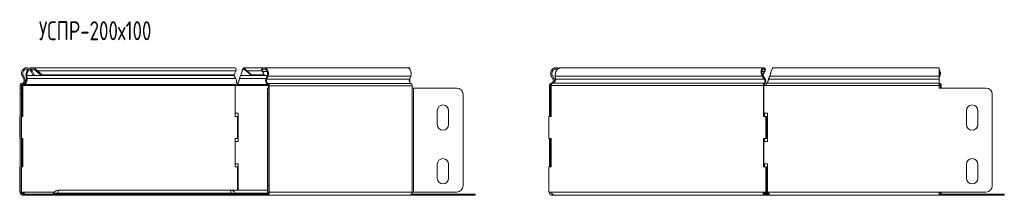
# Model space of a CAD drawing. Header units: millimetres. Extents: x -202 to 1415, y -6882 to 292.
# Tile 6 of 9: x -166 to 614, y -1518 to -1379. Entities that reach past the tile are written whole.
import ezdxf

# ---------------------------------------------------------------- set-up
doc = ezdxf.new("R2010")
doc.units = ezdxf.units.MM
doc.styles.add('SLDTEXTSTYLE3', font='TXT', dxfattribs={"width": 0.7, "bigfont": 'bigfont'})

msp = doc.modelspace()

# ---------------------------------------------------------------- linework, layer by layer
at = {"color": 7, "linetype": 'Continuous', "lineweight": 15}
for p, q in [((-157.77, -1419.19), (-157.09, -1418.46)), ((-157.08, -1420.09), (-156.2, -1419.62)), ((-157.08, -1420.09), (-155.34, -1423.35)), ((3.99, -1417.23), (-156.38, -1417.23)), ((-156.2, -1419.62), (-154.46, -1422.88)), ((-154.01, -1419.19), (-153.53, -1418.46)), ((-152.61, -1420.09), (-151.98, -1419.62)), ((-152.61, -1420.09), (-148.76, -1423.35)), ((-151.98, -1419.62), (-148.14, -1422.88)), ((3.82, -1422.88), (5.2, -1419.62)), ((27.88, -1417.23), (11.63, -1417.23)), ((12.59, -1419.19), (12.59, -1418.46)), ((13.89, -1419.62), (17.59, -1422.88)), ((13.89, -1420.09), (13.89, -1419.62)), ((13.89, -1420.09), (17.59, -1423.35)), ((26.18, -1419.19), (25.7, -1418.46)), ((26.61, -1420.09), (25.99, -1419.62)), ((27.37, -1422.88), (25.99, -1419.62)), ((28, -1423.35), (26.61, -1420.09)), ((141.02, -1417.23), (27.88, -1417.23)), ((143.14, -1417.23), (141.02, -1417.23)), ((143.14, -1418.38), (143.14, -1417.23)), ((423.38, -1417.23), (263.01, -1417.23)), ((423.97, -1420.09), (422.78, -1422.88)), ((424.59, -1419.62), (423.21, -1422.88)), ((423.97, -1420.09), (424.59, -1419.62)), ((424.4, -1419.19), (424.89, -1418.46)), ((562.53, -1417.23), (431.02, -1417.23)), ((562.53, -1423.85), (562.53, -1417.23)), ((-164.14, -1423.85), (-162.87, -1426.23)), ((-163.26, -1423.38), (-161.99, -1425.76)), ((-161.03, -1423.85), (-160.41, -1423.38)), ((-160.73, -1426.23), (-161.03, -1423.85)), ((-160.73, -1426.23), (-160.11, -1425.76)), ((-160.11, -1425.76), (-160.41, -1423.38)), ((-154.46, -1422.88), (-155.34, -1423.35)), ((-148.14, -1422.88), (-148.76, -1423.35)), ((3.19, -1423.35), (-148.76, -1423.35)), ((3.82, -1422.88), (-148.14, -1422.88)), ((3.19, -1423.35), (3.82, -1422.88)), ((3.51, -1423.11), (3.64, -1423.38)), ((3.64, -1423.38), (5.14, -1425.76)), ((7.76, -1427.28), (7.76, -1427.29)), ((8.18, -1425.76), (9.03, -1423.38)), ((27.37, -1422.88), (17.59, -1422.88)), ((17.59, -1422.88), (17.59, -1423.35)), ((28, -1423.35), (17.59, -1423.35)), ((28, -1423.35), (27.37, -1422.88)), ((30.07, -1423.35), (28, -1423.35)), ((30.06, -1423.38), (29.16, -1425.76)), ((30.69, -1423.85), (29.79, -1426.23)), ((142.92, -1426.23), (143.82, -1423.85)), ((143.14, -1425.76), (143.14, -1425.67)), ((143.14, -1425.76), (143.14, -1429.03)), ((255.25, -1423.85), (256.13, -1423.38)), ((256.52, -1426.23), (255.25, -1423.85)), ((257.4, -1425.76), (256.13, -1423.38)), ((256.52, -1426.23), (257.4, -1425.76)), ((258.36, -1423.85), (258.66, -1426.23)), ((422.41, -1423.85), (423.03, -1423.38)), ((423.91, -1426.23), (422.41, -1423.85)), ((423.21, -1422.88), (422.9, -1423.11)), ((424.53, -1425.76), (423.03, -1423.38)), ((423.91, -1426.23), (424.53, -1425.76)), ((427.15, -1427.28), (427.15, -1427.29)), ((428.42, -1423.38), (427.57, -1425.76)), ((428.42, -1423.85), (427.57, -1426.23)), ((427.57, -1426.23), (427.57, -1425.76)), ((428.42, -1423.85), (428.42, -1423.38)), ((562.59, -1423.38), (562.53, -1423.55)), ((562.53, -1423.85), (562.53, -1426.23)), ((563.21, -1423.85), (562.53, -1425.67)), ((562.53, -1429.54), (562.53, -1426.23)), ((-165.67, -1431.28), (-165.67, -1433.28)), ((-165.67, -1438.28), (-165.67, -1433.28)), ((-165.67, -1433.28), (-164.67, -1433.28)), ((-164.67, -1431.28), (-164.67, -1433.28)), ((-164.67, -1433.28), (-164.67, -1438.28)), ((-163.52, -1431.28), (-164.22, -1431.28)), ((-164.22, -1455.73), (-164.22, -1431.28)), ((-163.52, -1455.73), (-163.52, -1431.28)), ((-162.71, -1430.51), (-162.83, -1429.86)), ((4.76, -1431.28), (4.76, -1455.73)), ((6.05, -1431.28), (4.76, -1431.28)), ((6.59, -1430.51), (6.59, -1429.54)), ((30.33, -1433.28), (31.33, -1433.28)), ((30.33, -1438.28), (30.33, -1433.28)), ((31.06, -1431.54), (31.06, -1433.28)), ((31.33, -1433.28), (31.33, -1438.28)), ((31.77, -1433.28), (31.33, -1433.28)), ((31.77, -1431.54), (31.77, -1433.28)), ((144.9, -1433.28), (144.9, -1431.54)), ((145.96, -1433.28), (144.9, -1433.28)), ((145.96, -1433.28), (180.34, -1433.28)), ((253.72, -1431.28), (253.72, -1453.23)), ((253.72, -1431.28), (254.72, -1431.28)), ((254.72, -1431.28), (254.72, -1453.23)), ((255.32, -1430.51), (255.07, -1429.54)), ((255.17, -1431.28), (255.17, -1455.73)), ((423.44, -1455.73), (423.44, -1431.28)), ((424.15, -1431.28), (423.44, -1431.28)), ((423.74, -1453.23), (423.74, -1431.28)), ((423.74, -1431.28), (425.44, -1431.28)), ((424.19, -1430.51), (424.01, -1429.54)), ((562.53, -1431.28), (562.53, -1429.54)), ((562.53, -1431.28), (562.53, -1433.28)), ((599.74, -1433.28), (562.53, -1433.28)), ((563.59, -1431.54), (563.59, -1433.28)), ((564.3, -1431.54), (564.3, -1433.28)), ((-165.67, -1510.73), (-165.67, -1438.28)), ((-164.67, -1510.73), (-164.67, -1438.28)), ((30.33, -1438.28), (30.33, -1510.73)), ((31.33, -1438.28), (31.33, -1510.73)), ((185.34, -1438.28), (185.34, -1510.73)), ((185.35, -1438.28), (185.35, -1510.73)), ((604.74, -1510.73), (604.74, -1438.28)), ((164.85, -1462.23), (164.85, -1451.23)), ((173.85, -1451.23), (173.85, -1462.23)), ((584.24, -1462.23), (584.24, -1451.23)), ((593.24, -1451.23), (593.24, -1462.23)), ((-166.06, -1455.73), (-166.06, -1473.23)), ((-166.06, -1455.73), (-165.67, -1455.73)), ((-164.67, -1455.73), (-163.52, -1455.73)), ((7.05, -1453.23), (4.76, -1453.23)), ((4.76, -1455.73), (6.59, -1455.73)), ((6.59, -1473.23), (6.59, -1455.73)), ((7.05, -1475.73), (7.05, -1453.23)), ((253.33, -1473.23), (253.33, -1455.73)), ((255.17, -1455.73), (253.33, -1455.73)), ((253.72, -1453.23), (254.72, -1453.23)), ((253.72, -1455.73), (253.72, -1453.23)), ((254.72, -1455.73), (254.72, -1453.23)), ((425.28, -1455.73), (423.44, -1455.73)), ((423.74, -1453.23), (426.44, -1453.23)), ((424.15, -1455.73), (424.15, -1453.23)), ((425.28, -1455.73), (425.28, -1473.23)), ((425.28, -1455.73), (425.99, -1455.73)), ((425.99, -1455.73), (425.99, -1473.23)), ((426.44, -1453.23), (426.44, -1475.73)), ((-166.06, -1473.23), (-165.67, -1473.23)), ((-163.52, -1473.23), (-164.67, -1473.23)), ((-164.22, -1495.73), (-164.22, -1473.23)), ((-163.52, -1495.73), (-163.52, -1473.23)), ((6.59, -1473.23), (4.76, -1473.23)), ((4.76, -1473.23), (4.76, -1495.73)), ((253.33, -1473.23), (255.17, -1473.23)), ((253.72, -1475.73), (253.72, -1473.23)), ((254.72, -1475.73), (254.72, -1473.23)), ((255.17, -1473.23), (255.17, -1495.73)), ((423.44, -1473.23), (425.28, -1473.23)), ((423.44, -1495.73), (423.44, -1473.23)), ((424.15, -1475.73), (424.15, -1473.23)), ((425.28, -1473.23), (425.99, -1473.23)), ((4.76, -1475.73), (7.05, -1475.73)), ((253.72, -1475.73), (254.72, -1475.73)), ((253.72, -1475.73), (253.72, -1493.23)), ((254.72, -1475.73), (254.72, -1493.23)), ((423.74, -1493.23), (423.74, -1475.73)), ((426.44, -1475.73), (423.74, -1475.73)), ((-166.06, -1495.73), (-166.06, -1515.73)), ((-166.06, -1495.73), (-165.67, -1495.73)), ((-164.67, -1495.73), (-163.52, -1495.73)), ((7.05, -1493.23), (4.76, -1493.23)), ((4.76, -1495.73), (6.59, -1495.73)), ((6.59, -1514.23), (6.59, -1495.73)), ((7.05, -1514.23), (7.05, -1493.23)), ((164.85, -1504.73), (164.85, -1493.73)), ((173.85, -1493.73), (173.85, -1504.73)), ((253.33, -1515.73), (253.33, -1495.73)), ((255.17, -1495.73), (253.33, -1495.73)), ((253.72, -1493.23), (254.72, -1493.23)), ((253.72, -1495.73), (253.72, -1493.23)), ((254.72, -1495.73), (254.72, -1493.23)), ((425.28, -1495.73), (423.44, -1495.73)), ((423.74, -1493.23), (426.44, -1493.23)), ((424.15, -1495.73), (424.15, -1493.23)), ((425.28, -1495.73), (425.28, -1515.73)), ((425.28, -1495.73), (425.99, -1495.73)), ((425.99, -1495.73), (425.99, -1515.73)), ((426.44, -1493.23), (426.44, -1515.73)), ((584.24, -1504.73), (584.24, -1493.73)), ((593.24, -1493.73), (593.24, -1504.73)), ((-165.67, -1515.73), (-165.67, -1510.73)), ((-164.67, -1510.73), (-164.67, -1515.73)), ((30.33, -1515.73), (30.33, -1510.73)), ((31.33, -1510.73), (31.33, -1515.73)), ((-166.06, -1515.73), (-165.67, -1515.73)), ((-164.67, -1515.73), (-165.67, -1515.73)), ((-164.67, -1515.73), (-164.58, -1515.73)), ((-161.52, -1517.23), (-163.17, -1517.23)), ((-161.52, -1518.23), (-163.17, -1518.23)), ((-161.52, -1517.23), (-161.52, -1518.23)), ((-111.27, -1517.23), (-161.52, -1517.23)), ((-111.27, -1518.23), (-161.52, -1518.23)), ((1.33, -1514.23), (-135.67, -1514.23)), ((-111.27, -1517.23), (-107.73, -1517.23)), ((-107.73, -1518.23), (-111.27, -1518.23)), ((-107.73, -1517.23), (-26.61, -1517.23)), ((-107.73, -1518.23), (-26.61, -1518.23)), ((-26.61, -1517.23), (-23.07, -1517.23)), ((-23.07, -1518.23), (-26.61, -1518.23)), ((28.59, -1517.23), (-23.07, -1517.23)), ((28.59, -1518.23), (-23.07, -1518.23)), ((30.33, -1514.23), (1.33, -1514.23)), ((28.59, -1517.23), (28.59, -1518.23)), ((30, -1517.23), (28.59, -1517.23)), ((30, -1518.23), (28.59, -1518.23)), ((30, -1518.23), (143.14, -1518.23)), ((31.33, -1515.73), (30.33, -1515.73)), ((31.33, -1515.73), (31.77, -1515.73)), ((193.38, -1518.23), (143.14, -1518.23)), ((193.38, -1517.23), (144.55, -1517.23)), ((144.9, -1515.73), (145.96, -1515.73)), ((180.34, -1515.73), (145.96, -1515.73)), ((193.38, -1517.23), (194.85, -1517.23)), ((194.85, -1518.23), (193.38, -1518.23)), ((194.85, -1517.23), (194.85, -1518.23)), ((254.11, -1515.73), (253.33, -1515.73)), ((254.72, -1515.82), (253.72, -1515.88)), ((256.22, -1518.23), (256.22, -1517.23)), ((257.73, -1518.23), (256.22, -1518.23)), ((257.73, -1518.23), (424.41, -1518.23)), ((424.9, -1515.73), (424.19, -1515.73)), ((424.41, -1517.23), (424.41, -1518.23)), ((427.89, -1517.23), (424.41, -1517.23)), ((428.07, -1518.23), (424.41, -1518.23)), ((425.28, -1515.73), (424.5, -1515.73)), ((425.28, -1515.73), (425.99, -1515.73)), ((426.44, -1514.23), (425.99, -1514.23)), ((426.44, -1515.73), (426.44, -1515.88)), ((428.07, -1518.23), (428.07, -1517.74)), ((428.07, -1518.23), (562.53, -1518.23)), ((562.53, -1515.73), (599.74, -1515.73)), ((562.53, -1518.23), (562.53, -1515.73)), ((562.67, -1516.59), (562.53, -1516.27)), ((612.77, -1517.23), (562.53, -1517.23)), ((612.77, -1518.23), (562.53, -1518.23)), ((612.77, -1517.23), (614.24, -1517.23)), ((614.24, -1518.23), (612.77, -1518.23)), ((614.24, -1517.23), (614.24, -1518.23))]:
    msp.add_line(p, q, dxfattribs=at)
at = {"color": 7, "linetype": 'Continuous', "lineweight": 0}
for p, q in [((5.2, -1419.62), (-151.98, -1419.62)), ((25.99, -1419.62), (13.89, -1419.62)), ((30.06, -1420.09), (26.61, -1420.09)), ((422.18, -1420.09), (423.97, -1420.09)), ((-164.14, -1423.85), (-163.26, -1423.38)), ((-162.87, -1426.23), (-161.99, -1425.76)), ((3.64, -1423.38), (-160.41, -1423.38)), ((5.14, -1425.76), (-160.11, -1425.76)), ((29.16, -1425.76), (8.18, -1425.76)), ((30.06, -1423.38), (9.03, -1423.38)), ((29.79, -1426.23), (29.16, -1425.76)), ((142.92, -1426.23), (29.79, -1426.23)), ((30.69, -1423.85), (30.06, -1423.38)), ((143.82, -1423.85), (30.69, -1423.85)), ((143.14, -1425.76), (143.1, -1425.76)), ((258.36, -1423.85), (422.41, -1423.85)), ((258.66, -1426.23), (423.91, -1426.23)), ((427.57, -1426.23), (562.53, -1426.23)), ((428.42, -1423.85), (562.53, -1423.85)), ((562.53, -1423.38), (562.59, -1423.38)), ((563.21, -1423.85), (562.59, -1423.38)), ((-165.67, -1431.28), (-164.67, -1431.28)), ((-164.32, -1429.54), (-164.07, -1430.51)), ((4.76, -1431.28), (-163.52, -1431.28)), ((4.8, -1430.51), (-162.71, -1430.51)), ((31.03, -1431.28), (6.05, -1431.28)), ((30.2, -1430.51), (6.59, -1430.51)), ((30.85, -1429.81), (30.65, -1430.77)), ((143.99, -1429.81), (30.85, -1429.81)), ((31.77, -1431.54), (31.06, -1431.54)), ((144.9, -1431.54), (31.77, -1431.54)), ((31.77, -1515.73), (31.77, -1433.28)), ((144.9, -1515.73), (144.9, -1433.28)), ((145.96, -1515.73), (145.96, -1433.28)), ((255.17, -1431.28), (423.44, -1431.28)), ((256.5, -1429.54), (424.01, -1429.54)), ((425.44, -1431.28), (562.53, -1431.28)), ((425.98, -1429.54), (562.53, -1429.54)), ((562.53, -1430.77), (563.18, -1430.77)), ((562.53, -1431.54), (563.59, -1431.54)), ((563.38, -1429.81), (563.18, -1430.77)), ((564.3, -1431.54), (563.59, -1431.54)), ((-164.67, -1438.28), (-165.67, -1438.28)), ((31.33, -1438.28), (30.33, -1438.28)), ((-165.67, -1510.73), (-164.67, -1510.73)), ((30.33, -1510.73), (31.33, -1510.73)), ((-138.64, -1515.73), (-164.27, -1515.73)), ((-163.17, -1518.23), (-163.17, -1517.23)), ((-135.67, -1516.59), (-139.11, -1516.59)), ((-135.67, -1516.59), (-135.67, -1514.23)), ((-135.67, -1517.23), (-135.67, -1516.59)), ((-135.67, -1516.59), (1.33, -1516.59)), ((-111.27, -1518.23), (-111.27, -1517.23)), ((-107.73, -1517.23), (-107.73, -1518.23)), ((-26.61, -1518.23), (-26.61, -1517.23)), ((-23.07, -1517.23), (-23.07, -1518.23)), ((1.33, -1516.59), (1.33, -1514.23)), ((1.33, -1517.23), (1.33, -1516.59)), ((1.33, -1516.59), (4.76, -1516.59)), ((4.76, -1516.59), (30.87, -1516.59)), ((30, -1518.23), (30, -1517.23)), ((144.9, -1515.73), (31.77, -1515.73)), ((193.38, -1518.23), (193.38, -1517.23)), ((254.41, -1515.73), (424.19, -1515.73)), ((423.73, -1516.59), (427.4, -1516.59)), ((426.44, -1515.73), (562.53, -1515.73)), ((562.67, -1516.59), (562.53, -1516.59)), ((612.77, -1518.23), (612.77, -1517.23))]:
    msp.add_line(p, q, dxfattribs=at)
at = {"color": 7, "linetype": 'Continuous', "lineweight": 15, "flags": 128}
for points in [[(25.7, -1418.46), (26.43, -1417.73), (27.27, -1417.32), (28.16, -1417.25), (29.03, -1417.54), (29.81, -1418.16), (30.44, -1419.06), (30.86, -1420.17), (31.05, -1421.4), (30.99, -1422.66), (30.69, -1423.85)], [(26.18, -1419.19), (26.91, -1418.51), (27.75, -1418.24), (28.61, -1418.39), (29.38, -1418.95), (29.97, -1419.86), (30.3, -1420.99), (30.33, -1422.21), (30.06, -1423.38)], [(143.82, -1423.85), (144.13, -1422.66), (144.19, -1421.4), (144, -1420.17), (143.57, -1419.06), (142.95, -1418.16), (142.17, -1417.54), (141.3, -1417.25), (141.02, -1417.23)], [(562.53, -1430.34), (562.67, -1430.47), (563.18, -1430.77)]]:
    msp.add_lwpolyline(points, dxfattribs=at)
at = {"color": 7, "linetype": 'Continuous', "lineweight": 15}
for centre, radius, start, end in [((-160.17, -1421.73), 4.5, 46.69362, 208.07249), ((-160.17, -1421.73), 3.5, 46.69362, 208.07249), ((557.79, -1421.75), 5.82, 338.86242, 35.43588), ((558.11, -1421.74), 4.77, 339.82357, 22.24865), ((-164.9, -1427.32), 2.3, 284.5412, 28.07249), ((-164.9, -1427.32), 3.3, 284.5412, 28.07249), ((32.81, -1427.4), 4, 155.80956, 237.33007), ((32.39, -1427.4), 2.86, 155.80956, 237.33007), ((145.53, -1427.4), 2.86, 155.80956, 237.33007), ((-163.87, -1431.28), 1.8, 104.5412, 180), ((-163.87, -1431.28), 0.8, 104.5412, 180), ((30.25, -1431.47), 0.811, 355.50711, 60.34706), ((29.95, -1431.39), 1.82, 355.50711, 60.34706), ((143.09, -1431.39), 1.82, 355.50711, 60.34706), ((180.34, -1438.28), 5, 0, 90), ((564.16, -1428.1), 1.88, 209.50183, 245.41474), ((562.78, -1431.47), 0.811, 355.50711, 60.34706), ((562.48, -1431.39), 1.82, 355.50711, 60.34706), ((599.74, -1438.28), 5, 0, 90), ((169.35, -1451.23), 4.5, 0, 180), ((588.74, -1451.23), 4.5, 0, 180), ((169.35, -1462.23), 4.5, 180, 0), ((588.74, -1462.23), 4.5, 180, 0), ((169.35, -1493.73), 4.5, 0, 180), ((588.74, -1493.73), 4.5, 0, 180), ((169.35, -1504.73), 4.5, 180, 0), ((588.74, -1504.73), 4.5, 180, 0), ((180.34, -1510.73), 5, 270, 0), ((180.35, -1510.73), 5, 270, 0), ((599.74, -1510.73), 5, 270, 0), ((-163.17, -1515.73), 2.5, 180, 270), ((-163.17, -1515.73), 1.5, 180, 270), ((-164.42, -1516.98), 1.25, 82.98465, 97.01535), ((-140.04, -1516.23), 1, 270, 338.97733), ((-135.67, -1517.91), 3.68, 90, 158.97733), ((1.33, -1517.91), 3.68, 21.02267, 90), ((5.69, -1516.23), 1, 201.02267, 270), ((29.56, -1516.05), 2.23, 281.42175, 8.04947), ((29.73, -1515.92), 1.34, 281.42175, 8.04947), ((142.69, -1516.05), 2.23, 281.42175, 8.04947), ((256.22, -1515.73), 2.5, 180, 183.3405), ((254.26, -1516.98), 1.25, 82.98465, 97.01535), ((424.35, -1516.98), 1.25, 82.98465, 97.01535), ((563.6, -1516.23), 1, 201.02267, 270), ((561.95, -1515.82), 1.64, 311.24132, 3.02876), ((561.11, -1515.77), 3.19, 332.75408, 0.72057)]:
    msp.add_arc(centre, radius, start, end, dxfattribs=at)
for points, knots in [([(-161.03, -1423.85), (-161.07, -1423.36), (-161.14, -1422.37), (-160.76, -1420.76), (-160.1, -1419.35), (-159.43, -1418.7), (-159.14, -1418.42)], [0, 0, 0, 0, 0.264782, 0.529565, 0.794347, 1, 1, 1, 1]), ([(-160.41, -1423.38), (-160.41, -1423), (-160.42, -1422.23), (-160.06, -1420.97), (-159.4, -1419.84), (-158.78, -1419.1), (-158.35, -1418.89), (-158.29, -1418.86)], [0, 0, 0, 0, 0.240268, 0.480537, 0.720805, 0.961074, 1, 1, 1, 1]), ([(-158.2, -1417.77), (-158, -1417.65), (-157.37, -1417.26), (-156.17, -1417.17), (-154.74, -1417.49), (-153.93, -1418.13), (-153.53, -1418.46)], [0, 0, 0, 0, 0.134412, 0.422942, 0.711471, 1, 1, 1, 1]), ([(-157.07, -1418.35), (-156.79, -1418.29), (-156.11, -1418.16), (-155.02, -1418.44), (-154.35, -1418.94), (-154.01, -1419.19)], [0, 0, 0, 0, 0.268419, 0.634209, 1, 1, 1, 1]), ([(5.5, -1418.46), (5.3, -1418.15), (4.92, -1417.52), (4.33, -1417.17), (4.03, -1417.26), (3.99, -1417.27)], [0, 0, 0, 0, 0.466005, 0.932009, 1, 1, 1, 1]), ([(9.03, -1423.38), (9.18, -1423.02), (9.33, -1422.62), (9.63, -1421.81), (9.77, -1421.39), (10.07, -1420.59), (10.22, -1420.2), (10.51, -1419.51), (10.66, -1419.2), (10.96, -1418.7), (11.11, -1418.51), (11.4, -1418.27), (11.55, -1418.22), (11.85, -1418.26), (11.99, -1418.35), (12.29, -1418.68), (12.44, -1418.9), (12.59, -1419.19)], [0, 0, 0, 0, 0.125, 0.125, 0.25, 0.25, 0.375, 0.375, 0.5, 0.5, 0.625, 0.625, 0.75, 0.75, 0.875, 0.875, 1, 1, 1, 1]), ([(9.63, -1421.81), (9.73, -1421.46), (9.97, -1420.58), (10.37, -1419.27), (10.81, -1418.08), (11.25, -1417.34), (11.7, -1417.15), (12.14, -1417.49), (12.44, -1418.14), (12.59, -1418.46)], [0, 0, 0, 0, 0.098353, 0.248628, 0.398902, 0.549177, 0.699451, 0.849726, 1, 1, 1, 1]), ([(255.25, -1423.85), (255.05, -1423.36), (254.65, -1422.38), (254.74, -1420.75), (255.34, -1419.27), (256.43, -1418.08), (257.86, -1417.34), (259.44, -1417.17), (260.63, -1417.34), (261.15, -1417.7), (261.23, -1417.75)], [0, 0, 0, 0, 0.1392541, 0.2785081, 0.4177622, 0.5570162, 0.6962703, 0.8355243, 0.9747784, 1, 1, 1, 1]), ([(256.13, -1423.38), (255.97, -1423), (255.66, -1422.23), (255.73, -1420.97), (256.2, -1419.82), (257.05, -1418.89), (258.16, -1418.33), (259.29, -1418.15), (259.96, -1418.35), (260.24, -1418.43)], [0, 0, 0, 0, 0.149172, 0.298344, 0.447516, 0.596688, 0.74586, 0.895032, 1, 1, 1, 1]), ([(263.01, -1417.27), (262.6, -1417.29), (261.71, -1417.35), (260.45, -1418.09), (259.37, -1419.27), (258.63, -1420.75), (258.25, -1422.38), (258.32, -1423.36), (258.36, -1423.85)], [0, 0, 0, 0, 0.145898, 0.316718, 0.487539, 0.658359, 0.82918, 1, 1, 1, 1]), ([(422.41, -1423.85), (422.13, -1423.38), (421.91, -1422.87), (421.6, -1421.83), (421.5, -1421.29), (421.45, -1420.26), (421.49, -1419.76), (421.69, -1418.87), (421.84, -1418.48), (422.22, -1417.84), (422.45, -1417.59), (422.96, -1417.28), (423.23, -1417.21), (423.77, -1417.27), (424.03, -1417.39), (424.51, -1417.8), (424.72, -1418.1), (424.89, -1418.46)], [0, 0, 0, 0, 0.125, 0.125, 0.25, 0.25, 0.375, 0.375, 0.5, 0.5, 0.625, 0.625, 0.75, 0.75, 0.875, 0.875, 1, 1, 1, 1]), ([(423.03, -1423.38), (422.79, -1423.02), (422.6, -1422.62), (422.31, -1421.81), (422.21, -1421.39), (422.13, -1420.59), (422.14, -1420.2), (422.24, -1419.51), (422.33, -1419.2), (422.58, -1418.7), (422.74, -1418.51), (423.09, -1418.27), (423.28, -1418.22), (423.65, -1418.26), (423.83, -1418.35), (424.15, -1418.68), (424.3, -1418.9), (424.4, -1419.19)], [0, 0, 0, 0, 0.125, 0.125, 0.25, 0.25, 0.375, 0.375, 0.5, 0.5, 0.625, 0.625, 0.75, 0.75, 0.875, 0.875, 1, 1, 1, 1]), ([(431.02, -1417.27), (430.9, -1417.29), (430.62, -1417.35), (430.2, -1418.09), (429.76, -1419.27), (429.31, -1420.75), (428.87, -1422.38), (428.57, -1423.36), (428.42, -1423.85)], [0, 0, 0, 0, 0.1458975, 0.316718, 0.4875385, 0.658359, 0.8291795, 1, 1, 1, 1]), ([(-162.71, -1430.51), (-162.28, -1430.38), (-161.86, -1430.15), (-161.14, -1429.51), (-160.83, -1429.1), (-160.36, -1428.19), (-160.2, -1427.69), (-160.04, -1426.69), (-160.04, -1426.2), (-160.11, -1425.76)], [0, 0, 0, 0, 0.25, 0.25, 0.5, 0.5, 0.75, 0.75, 1, 1, 1, 1]), ([(-162.37, -1429.33), (-162.23, -1429.25), (-161.94, -1429.08), (-161.56, -1428.7), (-161.23, -1428.25), (-160.98, -1427.75), (-160.81, -1427.23), (-160.72, -1426.71), (-160.73, -1426.39), (-160.73, -1426.23)], [0, 0, 0, 0, 0.133466, 0.277889, 0.422311, 0.566733, 0.711155, 0.855578, 1, 1, 1, 1]), ([(5.14, -1425.76), (5.4, -1426.2), (5.59, -1426.69), (5.8, -1427.69), (5.83, -1428.19), (5.74, -1429.1), (5.62, -1429.51), (5.27, -1430.15), (5.04, -1430.38), (4.8, -1430.51)], [0, 0, 0, 0, 0.25, 0.25, 0.5, 0.5, 0.75, 0.75, 1, 1, 1, 1]), ([(6.59, -1430.51), (6.72, -1430.38), (6.85, -1430.15), (7.12, -1429.51), (7.25, -1429.1), (7.52, -1428.19), (7.65, -1427.69), (7.92, -1426.69), (8.05, -1426.2), (8.18, -1425.76)], [0, 0, 0, 0, 0.25, 0.25, 0.5, 0.5, 0.75, 0.75, 1, 1, 1, 1]), ([(6.59, -1429.54), (6.65, -1429.49), (6.79, -1429.38), (6.99, -1429.08), (7.19, -1428.7), (7.38, -1428.25), (7.58, -1427.77), (7.7, -1427.44), (7.76, -1427.28)], [0, 0, 0, 0, 0.169762, 0.339524, 0.509287, 0.679049, 0.848811, 1, 1, 1, 1]), ([(255.07, -1429.54), (255.4, -1429.45), (255.72, -1429.29), (256.24, -1428.84), (256.46, -1428.56), (256.73, -1427.92), (256.8, -1427.57), (256.77, -1426.88), (256.68, -1426.54), (256.52, -1426.23)], [0, 0, 0, 0, 0.25, 0.25, 0.5, 0.5, 0.75, 0.75, 1, 1, 1, 1]), ([(258.66, -1426.23), (258.68, -1426.54), (258.65, -1426.88), (258.48, -1427.57), (258.34, -1427.92), (257.96, -1428.56), (257.71, -1428.84), (257.15, -1429.29), (256.83, -1429.45), (256.5, -1429.54)], [0, 0, 0, 0, 0.25, 0.25, 0.5, 0.5, 0.75, 0.75, 1, 1, 1, 1]), ([(257.16, -1429.24), (257.29, -1429.05), (257.55, -1428.64), (257.76, -1427.93), (257.81, -1427.19), (257.71, -1426.44), (257.5, -1425.99), (257.4, -1425.76)], [0, 0, 0, 0, 0.188989, 0.391742, 0.594494, 0.797247, 1, 1, 1, 1]), ([(424.01, -1429.54), (424.15, -1429.45), (424.28, -1429.29), (424.47, -1428.84), (424.52, -1428.56), (424.53, -1427.92), (424.49, -1427.57), (424.28, -1426.88), (424.12, -1426.54), (423.91, -1426.23)], [0, 0, 0, 0, 0.25, 0.25, 0.5, 0.5, 0.75, 0.75, 1, 1, 1, 1]), ([(424.19, -1430.51), (424.43, -1430.38), (424.66, -1430.15), (425.01, -1429.51), (425.13, -1429.1), (425.22, -1428.19), (425.2, -1427.69), (424.98, -1426.69), (424.79, -1426.2), (424.53, -1425.76)], [0, 0, 0, 0, 0.25, 0.25, 0.5, 0.5, 0.75, 0.75, 1, 1, 1, 1]), ([(427.57, -1426.23), (427.44, -1426.54), (427.31, -1426.88), (427.04, -1427.57), (426.91, -1427.92), (426.64, -1428.56), (426.51, -1428.84), (426.24, -1429.29), (426.11, -1429.45), (425.98, -1429.54)], [0, 0, 0, 0, 0.25, 0.25, 0.5, 0.5, 0.75, 0.75, 1, 1, 1, 1]), ([(427.57, -1425.76), (427.51, -1425.99), (427.37, -1426.44), (427.23, -1426.97), (427.16, -1427.25), (427.15, -1427.28)], [0, 0, 0, 0, 0.471133, 0.942267, 1, 1, 1, 1]), ([(429.13, -1421.49), (429.04, -1421.73), (428.81, -1422.39), (428.57, -1423), (428.42, -1423.38)], [0, 0, 0, 0, 0.372948, 1, 1, 1, 1]), ([(-164.22, -1431.28), (-164.18, -1431.08), (-164.12, -1430.78), (-163.96, -1430.52), (-163.9, -1430.43)], [0, 0, 0, 0, 0.653958, 1, 1, 1, 1]), ([(-163.52, -1431.28), (-163.45, -1431.11), (-163.35, -1430.93), (-163.07, -1430.66), (-162.89, -1430.55), (-162.71, -1430.51)], [0, 0, 0, 0, 0.5, 0.5, 1, 1, 1, 1]), ([(4.8, -1430.51), (4.74, -1430.55), (4.7, -1430.66), (4.67, -1430.93), (4.69, -1431.11), (4.76, -1431.28)], [0, 0, 0, 0, 0.5, 0.5, 1, 1, 1, 1]), ([(6.05, -1431.28), (6.14, -1430.89), (6.23, -1430.49), (6.41, -1429.87), (6.5, -1429.64), (6.59, -1429.54)], [0, 0, 0, 0, 0.5, 0.5, 1, 1, 1, 1]), ([(6.05, -1431.28), (6.14, -1431.11), (6.23, -1430.93), (6.41, -1430.66), (6.5, -1430.55), (6.59, -1430.51)], [0, 0, 0, 0, 0.5, 0.5, 1, 1, 1, 1]), ([(253.72, -1431.28), (253.72, -1430.89), (253.85, -1430.49), (254.34, -1429.87), (254.68, -1429.64), (255.07, -1429.54)], [0, 0, 0, 0, 0.5, 0.5, 1, 1, 1, 1]), ([(254.72, -1431.28), (254.72, -1431.11), (254.78, -1430.93), (254.99, -1430.66), (255.15, -1430.55), (255.32, -1430.51)], [0, 0, 0, 0, 0.5, 0.5, 1, 1, 1, 1]), ([(256.5, -1429.54), (256.17, -1429.64), (255.86, -1429.87), (255.39, -1430.49), (255.23, -1430.89), (255.17, -1431.28)], [0, 0, 0, 0, 0.5, 0.5, 1, 1, 1, 1]), ([(423.44, -1431.28), (423.38, -1430.89), (423.41, -1430.49), (423.62, -1429.87), (423.8, -1429.64), (424.01, -1429.54)], [0, 0, 0, 0, 0.5, 0.5, 1, 1, 1, 1]), ([(424.15, -1431.28), (424.08, -1431.11), (424.06, -1430.93), (424.09, -1430.66), (424.13, -1430.55), (424.19, -1430.51)], [0, 0, 0, 0, 0.5, 0.5, 1, 1, 1, 1]), ([(425.98, -1429.54), (425.89, -1429.64), (425.8, -1429.87), (425.62, -1430.49), (425.53, -1430.89), (425.44, -1431.28)], [0, 0, 0, 0, 0.5, 0.5, 1, 1, 1, 1]), ([(-163.24, -1517.22), (-163.27, -1517.19), (-163.45, -1516.99), (-163.76, -1516.62), (-164.15, -1516.19), (-164.47, -1515.92), (-164.67, -1515.85), (-164.73, -1515.83)], [0, 0, 0, 0, 0.063059, 0.35377, 0.622499, 0.885048, 1, 1, 1, 1]), ([(-161.66, -1517.23), (-161.74, -1517.23), (-161.83, -1517.21), (-162.02, -1517.13), (-162.11, -1517.08), (-162.29, -1516.95), (-162.38, -1516.87), (-162.52, -1516.76), (-162.56, -1516.72), (-162.63, -1516.66), (-162.65, -1516.64), (-162.69, -1516.61), (-162.7, -1516.6), (-162.72, -1516.59), (-162.72, -1516.58), (-162.73, -1516.58), (-162.73, -1516.57), (-162.74, -1516.57), (-162.74, -1516.57), (-162.74, -1516.57), (-162.74, -1516.56), (-162.87, -1516.46), (-162.99, -1516.36), (-163.22, -1516.17), (-163.34, -1516.09), (-163.58, -1515.94), (-163.71, -1515.88), (-163.98, -1515.79), (-164.12, -1515.75), (-164.27, -1515.73)], [0, 0, 0, 0, 0.125, 0.125, 0.25, 0.25, 0.375, 0.375, 0.4375, 0.4375, 0.46875, 0.46875, 0.484375, 0.484375, 0.492188, 0.492188, 0.496094, 0.496094, 0.498047, 0.498047, 0.5, 0.5, 0.625, 0.625, 0.75, 0.75, 0.875, 0.875, 1, 1, 1, 1]), ([(256.22, -1518.23), (256.17, -1518.23), (256.06, -1518.23), (255.91, -1518.21), (255.76, -1518.19), (255.61, -1518.16), (255.47, -1518.12), (255.33, -1518.07), (255.21, -1518.02), (255.08, -1517.96), (254.96, -1517.9), (254.85, -1517.83), (254.75, -1517.76), (254.65, -1517.68), (254.56, -1517.6), (254.47, -1517.52), (254.39, -1517.44), (254.31, -1517.35), (254.25, -1517.27), (254.18, -1517.18), (254.08, -1517.04), (253.97, -1516.83), (253.86, -1516.57), (253.79, -1516.32), (253.74, -1516.09), (253.73, -1515.95), (253.72, -1515.88)], [0, 0, 0, 0, 0.036, 0.07123, 0.105706, 0.139446, 0.172469, 0.204795, 0.236446, 0.267444, 0.297814, 0.327581, 0.356773, 0.38542, 0.413551, 0.4412, 0.468401, 0.495189, 0.521604, 0.547683, 0.573467, 0.652024, 0.732615, 0.816667, 0.905438, 1, 1, 1, 1]), ([(254.41, -1515.73), (254.47, -1515.76), (254.59, -1515.8), (254.75, -1515.88), (254.9, -1515.96), (255.03, -1516.04), (255.15, -1516.12), (255.27, -1516.23), (255.4, -1516.36), (255.56, -1516.53), (255.72, -1516.72), (255.88, -1516.92), (256.06, -1517.12), (256.24, -1517.32), (256.42, -1517.51), (256.61, -1517.68), (256.8, -1517.84), (256.99, -1517.97), (257.18, -1518.08), (257.37, -1518.17), (257.56, -1518.22), (257.68, -1518.23), (257.73, -1518.23)], [0, 0, 0, 0, 0.0527, 0.100681, 0.144042, 0.182914, 0.217484, 0.248014, 0.29495, 0.343138, 0.393022, 0.445004, 0.499439, 0.552547, 0.605579, 0.65885, 0.712671, 0.767342, 0.82315, 0.880366, 0.939239, 1, 1, 1, 1]), ([(424.41, -1518.23), (424.37, -1518.23), (424.28, -1518.23), (424.17, -1518.21), (424.05, -1518.19), (423.94, -1518.16), (423.84, -1518.12), (423.75, -1518.07), (423.66, -1518.02), (423.58, -1517.96), (423.51, -1517.9), (423.44, -1517.83), (423.38, -1517.76), (423.32, -1517.68), (423.28, -1517.61), (423.24, -1517.53), (423.21, -1517.45), (423.18, -1517.36), (423.16, -1517.28), (423.15, -1517.2), (423.13, -1517.05), (423.15, -1516.83), (423.22, -1516.55), (423.35, -1516.31), (423.52, -1516.1), (423.72, -1515.93), (423.95, -1515.8), (424.11, -1515.76), (424.19, -1515.73)], [0, 0, 0, 0, 0.031769, 0.062831, 0.0932, 0.122891, 0.151919, 0.180302, 0.208059, 0.235209, 0.261772, 0.287771, 0.31323, 0.338175, 0.362632, 0.386629, 0.410198, 0.433371, 0.45618, 0.478661, 0.500851, 0.578177, 0.651322, 0.721475, 0.789977, 0.858273, 0.92782, 1, 1, 1, 1]), ([(424.41, -1517.23), (424.28, -1517.23), (424.17, -1517.21), (423.97, -1517.13), (423.9, -1517.08), (423.78, -1516.95), (423.75, -1516.87), (423.72, -1516.76), (423.71, -1516.72), (423.72, -1516.66), (423.72, -1516.64), (423.72, -1516.61), (423.72, -1516.6), (423.72, -1516.59), (423.73, -1516.58), (423.73, -1516.58), (423.73, -1516.57), (423.73, -1516.57), (423.73, -1516.57), (423.73, -1516.57), (423.73, -1516.56), (423.75, -1516.46), (423.8, -1516.36), (423.94, -1516.17), (424.03, -1516.09), (424.23, -1515.94), (424.35, -1515.88), (424.61, -1515.79), (424.75, -1515.75), (424.9, -1515.73)], [0, 0, 0, 0, 0.125, 0.125, 0.25, 0.25, 0.375, 0.375, 0.4375, 0.4375, 0.46875, 0.46875, 0.484375, 0.484375, 0.492188, 0.492188, 0.496094, 0.496094, 0.498047, 0.498047, 0.5, 0.5, 0.625, 0.625, 0.75, 0.75, 0.875, 0.875, 1, 1, 1, 1]), ([(426.44, -1515.88), (426.51, -1515.93), (426.66, -1516.01), (426.87, -1516.15), (427.04, -1516.28), (427.2, -1516.4), (427.33, -1516.51), (427.45, -1516.64), (427.58, -1516.8), (427.71, -1516.98), (427.82, -1517.17), (427.92, -1517.37), (428, -1517.55), (428.06, -1517.71), (428.1, -1517.84), (428.13, -1517.97), (428.14, -1518.08), (428.13, -1518.16), (428.11, -1518.22), (428.08, -1518.23), (428.07, -1518.23)], [0, 0, 0, 0, 0.060779, 0.116021, 0.165803, 0.210232, 0.249456, 0.283693, 0.336739, 0.391737, 0.449105, 0.50921, 0.572372, 0.623932, 0.678241, 0.735597, 0.796253, 0.860423, 0.928288, 1, 1, 1, 1])]:
    msp.add_open_spline(points, degree=3, knots=knots, dxfattribs=at)
for points in [[(-157.77, -1419.19), (-157.5, -1419.45), (-157.26, -1419.75), (-157.08, -1420.09)], [(-157.09, -1418.46), (-156.73, -1418.79), (-156.43, -1419.19), (-156.2, -1419.62)], [(-154.01, -1419.19), (-153.51, -1419.45), (-153.04, -1419.75), (-152.61, -1420.09)], [(-153.53, -1418.46), (-152.97, -1418.79), (-152.45, -1419.19), (-151.98, -1419.62)], [(5.2, -1419.62), (5.35, -1419.19), (5.44, -1418.79), (5.5, -1418.46)], [(12.59, -1418.46), (13.02, -1418.79), (13.45, -1419.19), (13.89, -1419.62)], [(12.59, -1419.19), (13.02, -1419.45), (13.45, -1419.75), (13.89, -1420.09)], [(25.99, -1419.62), (25.85, -1419.19), (25.75, -1418.79), (25.7, -1418.46)], [(26.61, -1420.09), (26.43, -1419.75), (26.29, -1419.45), (26.18, -1419.19)], [(424.4, -1419.19), (424.29, -1419.45), (424.15, -1419.75), (423.97, -1420.09)], [(424.89, -1418.46), (424.83, -1418.79), (424.74, -1419.19), (424.59, -1419.62)]]:
    msp.add_open_spline(points, degree=3, dxfattribs=at)

# ---------------------------------------------------------------- texts
at = {"color": 7, "linetype": 'Continuous', "lineweight": 0, "insert": (-150.8, -1380.44), "char_height": 15, "attachment_point": 1, "style": 'SLDTEXTSTYLE3'}
msp.add_mtext('\\M+18454\\M+18452\\M+18450\\M+18451-200\\M+18487100', dxfattribs=at)

doc.saveas('drawing.dxf')
